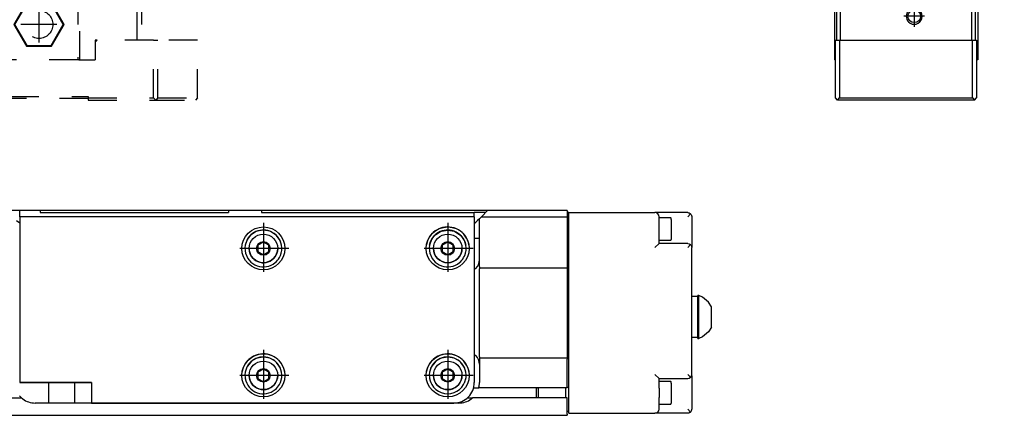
# Model space of a CAD drawing. Header units: inches. Extents: x -381 to 15845, y -418 to 176.
# Tile 33 of 35: x 15605 to 15845, y -170 to -73. Entities that reach past the tile are written whole.
import ezdxf

# ---------------------------------------------------------------- set-up
doc = ezdxf.new("R2010")
doc.units = ezdxf.units.IN
doc.linetypes.add('DASHED', pattern=[15, 7, -8])
doc.linetypes.add('DOT_CENTER', pattern=[14, 12, -1, 0, -1])
doc.layers.add('1', color=7, linetype='Continuous')

# ---------------------------------------------------------------- blocks, each defined once
blk = doc.blocks.new('CABEZA_2__26', base_point=(15544.43, -92.97))
at = {"color": 2, "linetype": 'DASHED'}
for p, q in [((15564.43, -65.67), (15564.43, -65.03)), ((15564.43, -67.53), (15564.43, -65.67)), ((15564.45, -65.03), (15564.44, -65.03)), ((15564.52, -65.04), (15564.45, -65.03)), ((15564.6, -65.04), (15564.52, -65.04)), ((15564.63, -65.03), (15564.6, -65.04)), ((15564.67, -65.03), (15564.63, -65.03)), ((15614.23, -65.03), (15614.18, -65.03)), ((15614.25, -65.04), (15614.23, -65.03)), ((15614.34, -65.04), (15614.25, -65.04)), ((15614.41, -65.03), (15614.34, -65.04)), ((15614.42, -65.03), (15614.41, -65.03)), ((15614.43, -65.67), (15614.43, -65.03)), ((15614.43, -67.53), (15614.43, -65.67)), ((15544.43, -67.53), (15544.43, -78.37)), ((15545.43, -67.53), (15544.43, -67.53)), ((15545.43, -78.37), (15545.43, -67.53)), ((15545.43, -67.53), (15559.43, -67.53)), ((15559.43, -83.17), (15559.43, -67.53)), ((15559.93, -67.53), (15559.43, -67.53)), ((15559.93, -67.53), (15559.93, -83.17)), ((15578.93, -67.53), (15559.93, -67.53)), ((15566.37, -69.22), (15563.3, -74.52)), ((15566.45, -69.37), (15563.48, -74.52)), ((15566.45, -69.37), (15566.37, -69.22)), ((15572.49, -69.22), (15566.37, -69.22)), ((15572.4, -69.37), (15566.45, -69.37)), ((15572.4, -69.37), (15572.49, -69.22)), ((15575.37, -74.52), (15572.4, -69.37)), ((15575.55, -74.52), (15572.49, -69.22)), ((15578.93, -83.17), (15578.93, -67.53)), ((15579.43, -67.53), (15578.93, -67.53)), ((15579.43, -67.53), (15579.43, -83.17)), ((15579.43, -67.53), (15599.43, -67.53)), ((15599.43, -67.53), (15599.43, -83.17)), ((15599.43, -67.53), (15599.93, -67.53)), ((15599.93, -83.17), (15599.93, -67.53)), ((15618.93, -67.53), (15599.93, -67.53)), ((15606.37, -69.22), (15603.3, -74.52)), ((15606.45, -69.37), (15603.48, -74.52)), ((15612.49, -69.22), (15606.37, -69.22)), ((15606.45, -69.37), (15606.37, -69.22)), ((15612.4, -69.37), (15606.45, -69.37)), ((15612.4, -69.37), (15612.49, -69.22)), ((15615.37, -74.52), (15612.4, -69.37)), ((15615.55, -74.52), (15612.49, -69.22)), ((15618.93, -67.53), (15618.93, -83.17)), ((15619.43, -67.53), (15618.93, -67.53)), ((15619.43, -83.17), (15619.43, -67.53)), ((15619.43, -67.53), (15633.43, -67.53)), ((15633.43, -78.37), (15633.43, -67.53)), ((15633.43, -67.53), (15634.43, -67.53)), ((15634.43, -67.53), (15634.43, -78.37)), ((15566.37, -79.83), (15563.3, -74.52)), ((15563.48, -74.52), (15563.3, -74.52)), ((15566.45, -79.67), (15563.48, -74.52)), ((15575.37, -74.52), (15572.4, -79.67)), ((15575.55, -74.52), (15572.49, -79.83)), ((15575.37, -74.52), (15575.55, -74.52)), ((15603.48, -74.52), (15603.3, -74.52)), ((15603.3, -74.52), (15606.37, -79.83)), ((15603.48, -74.52), (15606.45, -79.67)), ((15612.4, -79.67), (15615.37, -74.52)), ((15612.49, -79.83), (15615.55, -74.52)), ((15615.37, -74.52), (15615.55, -74.52)), ((15544.43, -92.47), (15544.43, -78.37)), ((15544.43, -78.37), (15545.43, -78.37)), ((15545.43, -78.37), (15545.43, -92.47)), ((15545.43, -78.37), (15555.18, -78.37)), ((15555.68, -78.37), (15555.18, -78.37)), ((15555.68, -78.87), (15555.18, -78.37)), ((15555.68, -83.17), (15555.68, -78.37)), ((15555.68, -78.87), (15555.68, -83.17)), ((15623.68, -78.37), (15623.18, -78.37)), ((15623.68, -78.37), (15623.18, -78.87)), ((15623.18, -78.37), (15623.18, -78.87)), ((15623.18, -78.87), (15623.18, -83.17)), ((15637.43, -78.37), (15623.68, -78.37)), ((15637.43, -92.47), (15637.43, -78.37)), ((15637.43, -78.37), (15638.43, -78.37)), ((15638.43, -92.47), (15638.43, -78.37)), ((15648.17, -78.37), (15638.43, -78.37)), ((15648.17, -92.47), (15648.17, -78.37)), ((15566.37, -79.83), (15566.45, -79.67)), ((15572.49, -79.83), (15566.37, -79.83)), ((15572.4, -79.67), (15566.45, -79.67)), ((15572.49, -79.83), (15572.4, -79.67)), ((15606.45, -79.67), (15606.37, -79.83)), ((15606.37, -79.83), (15612.49, -79.83)), ((15606.45, -79.67), (15612.4, -79.67)), ((15612.4, -79.67), (15612.49, -79.83)), ((15555.68, -83.17), (15559.68, -83.17)), ((15559.93, -83.17), (15559.68, -83.17)), ((15578.93, -83.17), (15559.93, -83.17)), ((15579.18, -83.17), (15578.93, -83.17)), ((15579.18, -83.17), (15599.68, -83.17)), ((15599.93, -83.17), (15599.68, -83.17)), ((15618.93, -83.17), (15599.93, -83.17)), ((15619.18, -83.17), (15618.93, -83.17)), ((15619.18, -83.17), (15623.18, -83.17)), ((15544.43, -92.47), (15544.93, -92.97)), ((15544.93, -92.97), (15545.43, -92.47)), ((15557.43, -92.97), (15544.93, -92.97)), ((15545.43, -92.47), (15557.43, -92.47)), ((15557.43, -92.47), (15557.43, -92.07)), ((15557.43, -92.07), (15621.43, -92.07)), ((15557.43, -92.97), (15557.43, -92.47)), ((15621.43, -92.57), (15557.43, -92.57)), ((15621.43, -92.07), (15621.43, -92.47)), ((15621.43, -92.47), (15637.43, -92.47)), ((15621.43, -92.47), (15621.43, -92.97)), ((15621.43, -92.97), (15637.93, -92.97)), ((15637.43, -92.47), (15637.93, -92.97)), ((15638.43, -92.47), (15637.93, -92.97)), ((15637.93, -92.97), (15647.67, -92.97)), ((15638.43, -92.47), (15648.17, -92.47)), ((15648.17, -92.47), (15647.67, -92.97))]:
    blk.add_line(p, q, dxfattribs=at)
for centre in [(15569.43, -74.52), (15609.43, -74.52)]:
    blk.add_circle(centre, 3.4, dxfattribs=at)
at = {"layer": '1', "color": 2, "linetype": 'DOT_CENTER'}
for p, q in [((15569.43, -70.12), (15569.43, -78.92)), ((15609.43, -70.12), (15609.43, -78.92)), ((15573.83, -74.52), (15565.03, -74.52)), ((15613.83, -74.52), (15605.03, -74.52))]:
    blk.add_line(p, q, dxfattribs=at)
blk = doc.blocks.new('L-148__27', base_point=(624.37, -92.97))
blk.add_blockref('CABEZA_2__26', (15544.43, -92.97))
blk = doc.blocks.new('Alzado2', base_point=(2899, -49))
blk.add_blockref('L-148__27', (624.37, -92.97))
blk = doc.blocks.new('Modulo_izq__L-KT___46', base_point=(15793.63, -70.93))
at = {"color": 7, "linetype": 'Continuous'}
for p, q in [((15793.63, -8.03), (15795.13, -6.53)), ((15794.63, -6.78), (15794.93, -6.48)), ((15794.63, -7.03), (15794.63, -6.78)), ((15794.63, -6.78), (15794.87, -6.78)), ((15794.93, -6.48), (15802.33, -6.48)), ((15807.38, -6.53), (15795.13, -6.53)), ((15802.63, -7.03), (15796.63, -7.03)), ((15802.05, -7.22), (15802.23, -7.11)), ((15802.23, -7.11), (15802.25, -7.1)), ((15802.25, -7.1), (15802.43, -7.05)), ((15802.38, -6.53), (15802.33, -6.48)), ((15802.43, -7.05), (15802.63, -7.03)), ((15833.63, -7.03), (15802.63, -7.03)), ((15804.13, -5.53), (15804.15, -5.38)), ((15804.13, -6.53), (15804.13, -5.53)), ((15804.15, -5.67), (15804.13, -5.53)), ((15804.15, -5.38), (15804.17, -5.33)), ((15804.21, -5.8), (15804.15, -5.67)), ((15804.17, -5.33), (15804.21, -5.25)), ((15804.21, -5.25), (15804.35, -5.11)), ((15804.35, -5.94), (15804.21, -5.8)), ((15804.35, -5.11), (15804.44, -5.06)), ((15804.49, -6), (15804.35, -5.94)), ((15804.44, -5.06), (15804.49, -5.05)), ((15804.49, -5.05), (15804.63, -5.03)), ((15804.63, -6.03), (15804.49, -6)), ((15804.63, -5.03), (15844.63, -5.03)), ((15843.63, -6.03), (15804.63, -6.03)), ((15807.47, -6.54), (15807.48, -6.55)), ((15807.61, -6.67), (15807.61, -6.69)), ((15829.62, -6.83), (15807.64, -6.83)), ((15807.88, -7.03), (15829.38, -7.03)), ((15829.65, -6.69), (15829.65, -6.67)), ((15829.78, -6.55), (15829.79, -6.54)), ((15836.63, -6.53), (15829.88, -6.53)), ((15833.84, -7.05), (15833.63, -7.03)), ((15840.63, -7.03), (15833.63, -7.03)), ((15834.02, -7.1), (15833.84, -7.05)), ((15834.04, -7.11), (15834.02, -7.1)), ((15834.22, -7.22), (15834.04, -7.11)), ((15836.63, -6.53), (15836.64, -6.53)), ((15836.64, -6.53), (15836.66, -6.53)), ((15836.66, -6.53), (15836.67, -6.53)), ((15836.67, -6.53), (15836.68, -6.53)), ((15836.68, -6.53), (15836.72, -6.54)), ((15836.72, -6.54), (15836.73, -6.55)), ((15836.73, -6.55), (15836.74, -6.55)), ((15836.74, -6.55), (15836.76, -6.56)), ((15836.76, -6.56), (15836.78, -6.57)), ((15836.78, -6.57), (15836.79, -6.58)), ((15836.79, -6.58), (15836.82, -6.61)), ((15836.82, -6.61), (15836.85, -6.65)), ((15836.85, -6.65), (15836.85, -6.66)), ((15836.85, -6.66), (15836.86, -6.67)), ((15836.86, -6.67), (15836.86, -6.69)), ((15836.86, -6.69), (15836.87, -6.72)), ((15836.87, -6.72), (15836.88, -6.74)), ((15836.88, -6.74), (15836.88, -6.75)), ((15836.88, -6.75), (15836.88, -6.76)), ((15836.88, -6.76), (15836.88, -6.78)), ((15836.88, -6.78), (15836.88, -7.03)), ((15836.95, -6.83), (15836.88, -6.83)), ((15839.34, -6.83), (15836.95, -6.83)), ((15839.38, -6.83), (15839.34, -6.83)), ((15839.38, -6.76), (15839.39, -6.72)), ((15839.38, -6.78), (15839.38, -6.76)), ((15839.38, -7.03), (15839.38, -6.78)), ((15839.39, -6.7), (15839.4, -6.69)), ((15839.39, -6.72), (15839.39, -6.7)), ((15839.4, -6.67), (15839.41, -6.66)), ((15839.4, -6.69), (15839.4, -6.67)), ((15839.41, -6.66), (15839.43, -6.63)), ((15839.43, -6.63), (15839.44, -6.62)), ((15839.44, -6.62), (15839.48, -6.57)), ((15839.48, -6.57), (15839.5, -6.57)), ((15839.5, -6.57), (15839.51, -6.56)), ((15839.51, -6.56), (15839.52, -6.55)), ((15839.52, -6.55), (15839.53, -6.55)), ((15839.53, -6.55), (15839.54, -6.54)), ((15839.54, -6.54), (15839.57, -6.53)), ((15839.57, -6.53), (15839.58, -6.53)), ((15839.58, -6.53), (15839.59, -6.53)), ((15839.59, -6.53), (15839.6, -6.53)), ((15839.6, -6.53), (15839.62, -6.53)), ((15839.62, -6.53), (15839.63, -6.53)), ((15843.38, -6.53), (15839.63, -6.53)), ((15843.63, -6.03), (15843.78, -6.05)), ((15843.63, -6.78), (15843.63, -12.23)), ((15843.78, -6.05), (15843.91, -6.11)), ((15843.91, -6.11), (15844.05, -6.25)), ((15844.05, -6.25), (15844.11, -6.38)), ((15844.11, -6.38), (15844.13, -6.53)), ((15844.13, -44.04), (15844.13, -6.53)), ((15844.63, -5.03), (15844.78, -5.05)), ((15844.78, -5.05), (15844.91, -5.11)), ((15844.91, -5.11), (15845.05, -5.25)), ((15845.05, -5.25), (15845.11, -5.38)), ((15845.11, -5.38), (15845.13, -5.53)), ((15845.13, -5.53), (15845.13, -44.21)), ((15793.63, -9.28), (15793.63, -8.03)), ((15793.63, -9.28), (15793.63, -18.23)), ((15794.13, -17.03), (15794.13, -9.53)), ((15801.63, -8.03), (15801.71, -7.65)), ((15801.63, -12.53), (15801.63, -8.03)), ((15801.71, -7.65), (15801.93, -7.32)), ((15801.93, -7.32), (15802.05, -7.22)), ((15801.93, -7.32), (15802.63, -8.03)), ((15834.34, -7.32), (15833.63, -8.03)), ((15834.34, -7.32), (15834.22, -7.22)), ((15834.56, -7.65), (15834.34, -7.32)), ((15834.63, -8.03), (15834.56, -7.65)), ((15834.63, -8.03), (15834.63, -10.53)), ((15838.13, -9.08), (15836.88, -9.81)), ((15837.02, -8.03), (15836.99, -8.03)), ((15839.38, -9.81), (15838.13, -9.08)), ((15839.28, -8.03), (15839.25, -8.03)), ((15843.13, -15.03), (15843.13, -9.53)), ((15794.13, -11.03), (15794.13, -9.78)), ((15794.13, -11.05), (15794.13, -11.03)), ((15794.13, -11.03), (15794.13, -14.03)), ((15798.13, -11.08), (15796.88, -11.81)), ((15796.88, -11.81), (15796.88, -13.25)), ((15799.38, -11.81), (15798.13, -11.08)), ((15799.38, -13.25), (15799.38, -11.81)), ((15836.88, -9.81), (15836.88, -11.25)), ((15836.88, -11.25), (15838.13, -11.97)), ((15838.13, -11.97), (15839.38, -11.25)), ((15839.38, -11.25), (15839.38, -9.81)), ((15794.13, -14.03), (15794.13, -14.01)), ((15794.13, -14.03), (15794.13, -18.23)), ((15794.13, -14.03), (15794.13, -35.78)), ((15796.88, -13.25), (15798.13, -13.97)), ((15798.13, -13.97), (15799.38, -13.25)), ((15838.13, -14.03), (15842.13, -14.03)), ((15842.13, -14.03), (15842.52, -14.1)), ((15842.84, -14.32), (15842.13, -15.03)), ((15842.52, -14.1), (15842.84, -14.32)), ((15842.84, -14.32), (15842.94, -14.44)), ((15843.63, -12.23), (15843.33, -12.53)), ((15843.33, -12.53), (15843.63, -12.83)), ((15843.63, -20.53), (15843.63, -12.83)), ((15794.13, -17.03), (15794.16, -16.82)), ((15794.16, -16.82), (15794.21, -16.65)), ((15794.21, -16.65), (15794.22, -16.62)), ((15794.22, -16.62), (15794.32, -16.44)), ((15794.32, -16.44), (15794.43, -16.32)), ((15794.43, -16.32), (15794.75, -16.1)), ((15794.43, -16.32), (15795.13, -17.03)), ((15794.75, -16.1), (15795.13, -16.03)), ((15795.13, -16.03), (15798.13, -16.03)), ((15842.94, -14.44), (15843.05, -14.62)), ((15843.05, -14.62), (15843.06, -14.65)), ((15843.06, -14.65), (15843.11, -14.82)), ((15843.11, -14.82), (15843.13, -15.03)), ((15843.13, -44.03), (15843.13, -15.03)), ((15793.63, -18.23), (15794.13, -18.23)), ((15794.13, -47.63), (15794.13, -17.03)), ((15794.13, -35.79), (15794.13, -18.23)), ((15843.14, -20.97), (15843.13, -20.98)), ((15817.7, -26.51), (15817.81, -26.3)), ((15817.81, -26.3), (15817.82, -26.28)), ((15817.82, -26.28), (15817.84, -26.23)), ((15817.84, -26.23), (15817.9, -26.03)), ((15817.93, -25.56), (15817.87, -25.26)), ((15817.87, -25.26), (15818.06, -25.31)), ((15817.9, -26.03), (15817.91, -25.94)), ((15817.91, -25.94), (15817.93, -25.77)), ((15817.93, -25.64), (15817.93, -25.56)), ((15817.93, -25.77), (15817.93, -25.64)), ((15818.06, -25.31), (15818.12, -25.31)), ((15818.12, -25.31), (15818.24, -25.33)), ((15818.24, -25.33), (15818.49, -25.31)), ((15818.49, -25.31), (15818.86, -25.22)), ((15818.86, -25.22), (15818.88, -25.21)), ((15818.88, -25.21), (15819.02, -25.14)), ((15819.02, -25.14), (15819.11, -25.09)), ((15819.11, -25.09), (15819.19, -25.04)), ((15819.19, -25.04), (15819.41, -24.85)), ((15819.41, -24.85), (15819.46, -24.78)), ((15819.46, -24.78), (15819.63, -24.53)), ((15819.63, -24.53), (15819.77, -24.75)), ((15819.77, -24.75), (15819.85, -24.84)), ((15819.85, -24.84), (15820.04, -25.01)), ((15820.04, -25.01), (15820.15, -25.09)), ((15820.15, -25.09), (15820.24, -25.14)), ((15820.24, -25.14), (15820.36, -25.2)), ((15820.36, -25.2), (15820.39, -25.21)), ((15820.39, -25.21), (15820.73, -25.31)), ((15820.73, -25.31), (15821.02, -25.33)), ((15821.02, -25.33), (15821.1, -25.32)), ((15821.1, -25.32), (15821.21, -25.31)), ((15821.21, -25.31), (15821.4, -25.26)), ((15821.35, -25.51), (15821.34, -25.64)), ((15821.34, -25.64), (15821.34, -25.77)), ((15821.34, -25.77), (15821.35, -25.89)), ((15821.4, -25.26), (15821.35, -25.51)), ((15821.35, -25.89), (15821.37, -26.03)), ((15821.37, -26.03), (15821.43, -26.23)), ((15821.43, -26.23), (15821.44, -26.25)), ((15821.44, -26.25), (15821.45, -26.28)), ((15821.45, -26.28), (15821.57, -26.51)), ((15817.13, -27.03), (15817.35, -26.89)), ((15817.39, -27.2), (15817.13, -27.03)), ((15817.35, -26.89), (15817.45, -26.81)), ((15817.45, -27.25), (15817.39, -27.2)), ((15817.45, -26.81), (15817.62, -26.62)), ((15817.62, -27.44), (15817.45, -27.25)), ((15817.62, -26.62), (15817.7, -26.51)), ((15817.65, -27.47), (15817.62, -27.44)), ((15817.7, -27.55), (15817.65, -27.47)), ((15817.82, -27.78), (15817.7, -27.55)), ((15817.83, -27.8), (15817.82, -27.78)), ((15817.84, -27.83), (15817.83, -27.8)), ((15817.9, -28.03), (15817.84, -27.83)), ((15817.87, -28.8), (15817.92, -28.54)), ((15818.06, -28.75), (15817.87, -28.8)), ((15817.92, -28.17), (15817.9, -28.03)), ((15817.93, -28.28), (15817.92, -28.17)), ((15817.92, -28.54), (15817.93, -28.42)), ((15817.93, -28.42), (15817.93, -28.28)), ((15818.17, -28.74), (15818.06, -28.75)), ((15818.24, -28.73), (15818.17, -28.74)), ((15818.54, -28.75), (15818.24, -28.73)), ((15818.88, -28.84), (15818.54, -28.75)), ((15818.9, -28.85), (15818.88, -28.84)), ((15820.39, -28.84), (15820.24, -28.91)), ((15820.41, -28.83), (15820.39, -28.84)), ((15820.77, -28.74), (15820.41, -28.83)), ((15821.02, -28.73), (15820.77, -28.74)), ((15821.15, -28.74), (15821.02, -28.73)), ((15821.21, -28.75), (15821.15, -28.74)), ((15821.4, -28.8), (15821.21, -28.75)), ((15821.35, -28.12), (15821.34, -28.28)), ((15821.34, -28.28), (15821.34, -28.42)), ((15821.34, -28.42), (15821.34, -28.5)), ((15821.34, -28.5), (15821.4, -28.8)), ((15821.37, -28.03), (15821.35, -28.12)), ((15821.43, -27.83), (15821.37, -28.03)), ((15821.45, -27.78), (15821.43, -27.83)), ((15821.46, -27.76), (15821.45, -27.78)), ((15821.57, -27.55), (15821.46, -27.76)), ((15821.57, -26.51), (15821.62, -26.58)), ((15821.65, -27.43), (15821.57, -27.55)), ((15821.62, -26.58), (15821.64, -26.61)), ((15821.64, -26.61), (15821.82, -26.81)), ((15821.82, -27.25), (15821.65, -27.43)), ((15821.82, -26.81), (15821.88, -26.86)), ((15821.92, -27.17), (15821.82, -27.25)), ((15821.88, -26.86), (15822.13, -27.03)), ((15822.13, -27.03), (15821.92, -27.17)), ((15819.02, -28.91), (15818.9, -28.85)), ((15819.11, -28.96), (15819.02, -28.91)), ((15819.23, -29.04), (15819.11, -28.96)), ((15819.41, -29.22), (15819.23, -29.04)), ((15819.49, -29.31), (15819.41, -29.22)), ((15819.63, -29.53), (15819.49, -29.31)), ((15819.8, -29.27), (15819.63, -29.53)), ((15819.86, -29.21), (15819.8, -29.27)), ((15820.08, -29.02), (15819.86, -29.21)), ((15820.15, -28.96), (15820.08, -29.02)), ((15820.24, -28.91), (15820.15, -28.96)), ((15793.63, -50.63), (15793.63, -36.28)), ((15843.13, -38.53), (15843.38, -38.53)), ((15843.63, -38.78), (15843.63, -43.73)), ((15839.13, -55.11), (15844.13, -44.04)), ((15845.04, -44.62), (15840.22, -55.3)), ((15841.13, -49.19), (15843.13, -44.03)), ((15842.13, -43.84), (15843.13, -44.03)), ((15843.61, -43.82), (15843.01, -45.37)), ((15844.13, -44.04), (15844.38, -44.1)), ((15845.05, -44.59), (15845.04, -44.62)), ((15845.11, -44.42), (15845.05, -44.59)), ((15845.13, -44.21), (15845.11, -44.42)), ((15794.13, -56.63), (15794.13, -47.63)), ((15794.13, -47.63), (15794.16, -47.84)), ((15794.16, -47.84), (15794.21, -48.01)), ((15794.21, -48.01), (15794.22, -48.04)), ((15794.22, -48.04), (15794.32, -48.22)), ((15794.43, -48.34), (15795.13, -47.63)), ((15794.32, -48.22), (15794.43, -48.34)), ((15794.43, -48.34), (15794.75, -48.55)), ((15794.75, -48.55), (15795.13, -48.63)), ((15797.13, -48.63), (15795.13, -48.63)), ((15795.13, -50.27), (15795.13, -50.24)), ((15840.19, -49.83), (15831.38, -49.83)), ((15838.93, -54.83), (15841.13, -49.19)), ((15840.76, -49.65), (15840.19, -48.83)), ((15840.58, -49.75), (15840.19, -49.83)), ((15840.76, -49.65), (15840.58, -49.75)), ((15840.9, -49.53), (15840.76, -49.65)), ((15840.92, -49.52), (15840.9, -49.53)), ((15841.12, -49.21), (15840.92, -49.52)), ((15841.13, -49.19), (15841.12, -49.21)), ((15794.13, -50.88), (15793.88, -50.88)), ((15794.13, -53.63), (15794.13, -50.88)), ((15797.13, -50.69), (15795.88, -51.41)), ((15795.88, -51.41), (15795.88, -52.85)), ((15795.88, -52.85), (15797.13, -53.57)), ((15798.38, -51.41), (15797.13, -50.69)), ((15797.13, -53.57), (15798.38, -52.85)), ((15798.38, -52.85), (15798.38, -51.41)), ((15831.38, -51.88), (15830.13, -52.61)), ((15830.13, -52.61), (15830.13, -54.05)), ((15832.63, -52.61), (15831.38, -51.88)), ((15832.63, -54.05), (15832.63, -52.61)), ((15794.13, -53.98), (15794.13, -53.63)), ((15794.13, -56.03), (15794.13, -53.63)), ((15795.13, -54.02), (15795.13, -53.99)), ((15830.13, -54.05), (15831.38, -54.77)), ((15831.38, -54.77), (15832.63, -54.05)), ((15837.93, -54.64), (15838.93, -54.83)), ((15838.93, -57.83), (15838.93, -54.83)), ((15839.38, -55.17), (15839.13, -55.11)), ((15839.13, -64.03), (15839.13, -55.11)), ((15794.13, -56.03), (15794.1, -56.03)), ((15794.1, -56.03), (15794.1, -58.01)), ((15794.13, -56.63), (15794.19, -56.29)), ((15794.13, -65.93), (15794.13, -56.63)), ((15794.19, -56.29), (15794.21, -56.25)), ((15794.21, -56.25), (15794.37, -55.99)), ((15794.37, -55.99), (15794.43, -55.92)), ((15794.43, -55.92), (15794.75, -55.71)), ((15794.43, -55.92), (15795.13, -56.63)), ((15794.75, -55.71), (15795.13, -55.63)), ((15795.13, -55.63), (15797.13, -55.63)), ((15837.93, -56.83), (15831.38, -56.83)), ((15838.32, -56.9), (15837.93, -56.83)), ((15837.93, -57.83), (15838.64, -57.12)), ((15838.64, -57.12), (15838.32, -56.9)), ((15838.86, -57.45), (15838.64, -57.12)), ((15838.93, -57.83), (15838.86, -57.45)), ((15840.15, -55.5), (15840.13, -55.71)), ((15840.13, -55.71), (15840.13, -64.03)), ((15840.21, -55.33), (15840.15, -55.5)), ((15840.22, -55.3), (15840.21, -55.33)), ((15794.13, -58.01), (15794.1, -58.01)), ((15838.93, -57.83), (15838.93, -65.93)), ((15839.63, -64.53), (15838.93, -64.53)), ((15839.15, -64.17), (15839.13, -64.03)), ((15839.21, -64.3), (15839.15, -64.17)), ((15839.35, -64.44), (15839.21, -64.3)), ((15839.49, -64.5), (15839.35, -64.44)), ((15839.63, -64.53), (15839.49, -64.5)), ((15839.78, -64.5), (15839.63, -64.53)), ((15839.91, -64.44), (15839.78, -64.5)), ((15840.05, -64.3), (15839.91, -64.44)), ((15840.11, -64.17), (15840.05, -64.3)), ((15840.13, -64.03), (15840.11, -64.17)), ((15833.93, -70.93), (15799.13, -70.93))]:
    blk.add_line(p, q, dxfattribs=at)
for centre, radius in [((15838.13, -10.53), 2.75), ((15798.13, -12.53), 2.75), ((15819.63, -27.03), 4), ((15797.13, -52.13), 2.75), ((15831.38, -53.33), 2.75)]:
    blk.add_circle(centre, radius, dxfattribs=at)
for centre, radius, start, end in [((15794.63, -7.53), 0.5, 90, 180), ((15796.63, -9.53), 2.5, 90, 180), ((15807.38, -6.78), 0.25, 69.001, 90.001), ((15807.38, -6.78), 0.25, 0, 90), ((15807.38, -6.78), 0.25, 24.0004, 66), ((15807.38, -6.78), 0.25, 359.9995, 20.9999), ((15807.88, -6.78), 0.25, 180, 270), ((15829.38, -6.78), 0.25, 270, 0), ((15829.88, -6.78), 0.25, 90, 180), ((15829.88, -6.78), 0.25, 158.9993, 179.9998), ((15829.88, -6.78), 0.25, 114.0002, 155.9998), ((15829.88, -6.78), 0.25, 89.9993, 110.999), ((15836.63, -6.78), 0.25, 0, 90), ((15839.63, -6.78), 0.25, 90, 180), ((15840.63, -9.53), 2.5, 0, 90), ((15843.38, -6.78), 0.25, 0, 90), ((15793.88, -9.28), 0.25, 180.0001, 270), ((15793.88, -9.78), 0.25, 0, 90), ((15838.13, -10.53), 3.5, 180, 270), ((15798.13, -12.53), 3.5, 270, 0), ((15843.38, -21.03), 0.25, 89.9999, 168.0002), ((15843.38, -20.53), 0.25, 270.0001, 0.0001), ((15793.88, -36.28), 0.25, 90, 180), ((15793.88, -35.77), 0.252, 269.593, 359.5958), ((15843.38, -38.78), 0.25, 0, 90), ((15842.59, -45.74), 0.25, 68.3115, 95.9995), ((15842.78, -45.28), 0.25, 248.3115, 338.6933), ((15843.38, -43.73), 0.25, 338.6933, 0), ((15797.13, -52.13), 3.5, 270, 90), ((15831.38, -53.33), 3.5, 90, 270), ((15793.88, -50.63), 0.25, 180, 270), ((15794.38, -53.63), 0.25, 171.0011, 180.0011), ((15799.13, -65.93), 5, 180, 270), ((15833.93, -65.93), 5, 270, 0)]:
    blk.add_arc(centre, radius, start, end, dxfattribs=at)
at = {"layer": '1', "color": 2, "linetype": 'DOT_CENTER'}
for p, q in [((15838.13, -6.78), (15838.13, -14.28)), ((15798.13, -8.78), (15798.13, -16.28)), ((15841.88, -10.53), (15834.38, -10.53)), ((15801.88, -12.53), (15794.38, -12.53)), ((15819.63, -22.03), (15819.63, -32.03)), ((15824.63, -27.03), (15814.63, -27.03)), ((15797.13, -48.38), (15797.13, -55.88)), ((15831.38, -49.58), (15831.38, -57.08)), ((15800.88, -52.13), (15793.38, -52.13)), ((15835.13, -53.33), (15827.63, -53.33))]:
    blk.add_line(p, q, dxfattribs=at)
blk = doc.blocks.new('Modulo_der__22-ET___47', base_point=(15793.63, -67.31))
at = {"color": 7, "linetype": 'Continuous'}
for p, q in [((15793.63, -8.33), (15793.63, -18.23)), ((15794.13, -18.23), (15793.63, -18.23)), ((15794.13, -58.01), (15794.13, -58.03))]:
    blk.add_line(p, q, dxfattribs=at)
blk.add_arc((15833.93, -65.93), 5, 344.0001, 352.0001, dxfattribs=at)
blk = doc.blocks.new('CABEZA__48', base_point=(15803.63, -92.97))
at = {"color": 7, "linetype": 'Continuous'}
for p, q in [((15838.13, -78.37), (15838.13, -68.64)), ((15838.63, -67.62), (15838.63, -83.17)), ((15803.63, -70.93), (15803.63, -83.17)), ((15804.13, -70.93), (15804.13, -78.37)), ((15805.13, -78.37), (15805.13, -70.93)), ((15822.08, -70.93), (15821.75, -71.14)), ((15824.51, -71.14), (15824.18, -70.93)), ((15837.13, -69.76), (15837.13, -78.37)), ((15803.88, -78.37), (15804.88, -78.37)), ((15803.88, -92.47), (15803.88, -78.37)), ((15804.88, -78.37), (15804.88, -92.47)), ((15804.88, -78.37), (15837.38, -78.37)), ((15837.38, -78.37), (15838.38, -78.37)), ((15837.38, -92.47), (15837.38, -78.37)), ((15838.38, -78.37), (15838.38, -92.47)), ((15803.88, -83.17), (15803.63, -83.17)), ((15838.63, -83.17), (15838.38, -83.17)), ((15804.38, -92.97), (15803.88, -92.47)), ((15804.38, -92.97), (15804.88, -92.47)), ((15837.88, -92.97), (15804.38, -92.97)), ((15804.88, -92.47), (15837.38, -92.47)), ((15837.38, -92.47), (15837.88, -92.97)), ((15837.88, -92.97), (15838.38, -92.47))]:
    blk.add_line(p, q, dxfattribs=at)
blk.add_circle((15823.13, -72.52), 1.55, dxfattribs=at)
for start, end in [(135.0002, 224.9998), (224.9998, 44.9998)]:
    blk.add_arc((15823.13, -72.52), 1.95, start, end, dxfattribs=at)
at = {"layer": '1', "color": 2, "linetype": 'DOT_CENTER'}
for p, q in [((15823.13, -69.97), (15823.13, -75.07)), ((15825.68, -72.52), (15820.58, -72.52))]:
    blk.add_line(p, q, dxfattribs=at)
blk = doc.blocks.new('Modulos_intermedio__FL-14___49', base_point=(15794.13, -64.53))
at = {"color": 7, "linetype": 'Continuous'}
for p, q in [((15804.13, -5.53), (15804.15, -5.38)), ((15804.15, -5.38), (15804.17, -5.33)), ((15804.17, -5.33), (15804.21, -5.25)), ((15804.35, -5.11), (15804.44, -5.06)), ((15804.44, -5.06), (15804.49, -5.05)), ((15843.63, -6.03), (15843.78, -6.05)), ((15843.82, -6.06), (15843.91, -6.11)), ((15844.63, -5.03), (15844.78, -5.05)), ((15844.91, -5.11), (15844.98, -5.17)), ((15845.05, -5.25), (15845.09, -5.33)), ((15845.11, -5.38), (15845.13, -5.53)), ((15794.13, -35.79), (15794.13, -35.78)), ((15794.13, -56.03), (15794.13, -53.98)), ((15839.78, -64.5), (15839.63, -64.53)), ((15839.91, -64.44), (15839.82, -64.49)), ((15840.05, -64.3), (15839.91, -64.44)), ((15840.11, -64.17), (15840.05, -64.3))]:
    blk.add_line(p, q, dxfattribs=at)
blk = doc.blocks.new('L-148__50', base_point=(15793.63, -92.97))
for name, p in [('Modulo_izq__L-KT___46', (15793.63, -70.93)), ('Modulos_intermedio__FL-14___49', (15794.13, -64.53)), ('Modulo_der__22-ET___47', (15793.63, -67.31)), ('CABEZA__48', (15803.63, -92.97))]:
    blk.add_blockref(name, p)
blk = doc.blocks.new('Izquierda1', base_point=(15819.38, -49))
blk.add_blockref('L-148__50', (15793.63, -92.97))
blk = doc.blocks.new('Modulo_der__22-ET___55', base_point=(13271.93, -169.98))
at = {"color": 7, "linetype": 'Continuous'}
for p, q in [((15604.73, -119.98), (15601.51, -119.98)), ((15604.73, -121.47), (15604.73, -119.98)), ((15609.73, -119.98), (15604.73, -119.98)), ((15609.73, -119.98), (15609.73, -120.47)), ((15655.73, -119.98), (15609.73, -119.98)), ((15655.73, -119.98), (15655.73, -120.47)), ((15663.73, -119.98), (15655.73, -119.98)), ((15663.73, -119.98), (15663.73, -120.47)), ((15718.95, -119.98), (15663.73, -119.98)), ((15717.45, -121.48), (15718.95, -119.98)), ((15738.43, -119.98), (15718.95, -119.98)), ((15738.43, -119.98), (15738.43, -121.48)), ((15603.94, -122.41), (15604.73, -122.94)), ((15715.73, -121.47), (15604.73, -121.47)), ((15604.73, -121.47), (15604.73, -161.97)), ((15609.73, -120.47), (15655.73, -120.47)), ((15663.73, -120.47), (15715.73, -120.47)), ((15715.73, -121.47), (15715.73, -120.47)), ((15718.45, -120.48), (15715.73, -120.47)), ((15715.73, -121.47), (15715.73, -161.97)), ((15716.09, -122.79), (15716.34, -122.58)), ((15716.34, -122.58), (15716.37, -122.55)), ((15716.51, -122.41), (15716.37, -122.55)), ((15716.54, -122.38), (15716.51, -122.41)), ((15716.98, -121.95), (15716.54, -122.38)), ((15716.98, -121.95), (15717.45, -121.48)), ((15716.98, -133.73), (15716.98, -121.95)), ((15717.45, -121.48), (15738.43, -121.48)), ((15738.83, -120.48), (15738.43, -120.48)), ((15738.43, -120.58), (15738.83, -120.58)), ((15738.43, -120.98), (15738.83, -120.98)), ((15738.43, -121.48), (15738.43, -133.73)), ((15738.83, -122.98), (15738.83, -120.48)), ((15738.83, -120.48), (15759.83, -120.48)), ((15767.83, -120.48), (15759.83, -120.48)), ((15760.83, -122.98), (15760.83, -121.48)), ((15763.63, -121.73), (15760.83, -121.73)), ((15763.7, -121.74), (15763.63, -121.73)), ((15763.8, -121.83), (15763.7, -121.74)), ((15763.83, -122.12), (15763.8, -121.83)), ((15763.83, -122.12), (15763.83, -124.48)), ((15767.83, -120.48), (15768.04, -120.5)), ((15768.53, -120.77), (15767.83, -121.48)), ((15768.04, -120.5), (15768.21, -120.56)), ((15768.14, -120.54), (15768.17, -120.54)), ((15768.17, -120.54), (15768.21, -120.56)), ((15768.21, -120.56), (15768.23, -120.57)), ((15768.23, -120.57), (15768.42, -120.67)), ((15768.42, -120.67), (15768.53, -120.77)), ((15768.45, -120.7), (15768.47, -120.71)), ((15768.47, -120.71), (15768.53, -120.77)), ((15768.53, -120.77), (15768.57, -120.81)), ((15768.57, -120.81), (15768.69, -120.98)), ((15768.69, -120.98), (15768.75, -121.1)), ((15768.69, -120.98), (15768.75, -121.1)), ((15768.75, -121.1), (15768.78, -121.17)), ((15768.78, -121.17), (15768.82, -121.38)), ((15768.79, -121.24), (15768.81, -121.31)), ((15768.81, -121.31), (15768.82, -121.35)), ((15768.82, -121.38), (15768.83, -121.48)), ((15768.83, -121.48), (15768.83, -124.48)), ((15662.69, -125), (15662.5, -125.07)), ((15664.17, -124.73), (15662.69, -125)), ((15664.23, -124.72), (15664.17, -124.73)), ((15664.28, -124.73), (15664.23, -124.72)), ((15665.77, -125), (15664.28, -124.73)), ((15665.95, -125.07), (15665.77, -125)), ((15707.5, -125.07), (15707.69, -125)), ((15707.69, -125), (15709.17, -124.73)), ((15709.17, -124.73), (15709.23, -124.72)), ((15709.23, -124.72), (15709.28, -124.73)), ((15709.28, -124.73), (15710.77, -125)), ((15710.77, -125), (15710.95, -125.07)), ((15715.73, -123.05), (15715.75, -123.04)), ((15715.75, -123.04), (15716.08, -122.8)), ((15716.08, -122.8), (15716.09, -122.79)), ((15738.83, -166.98), (15738.83, -122.98)), ((15760.83, -127.98), (15760.83, -122.98)), ((15763.83, -124.48), (15763.83, -127.03)), ((15768.83, -124.48), (15768.83, -128.98)), ((15660.33, -126.97), (15660.07, -127.5)), ((15661.03, -126.06), (15660.33, -126.97)), ((15661.05, -126.04), (15661.03, -126.06)), ((15661.33, -125.78), (15661.05, -126.04)), ((15662.49, -125.08), (15661.33, -125.78)), ((15662.5, -125.07), (15662.49, -125.08)), ((15665.97, -125.08), (15665.95, -125.07)), ((15667.12, -125.78), (15665.97, -125.08)), ((15667.41, -126.04), (15667.12, -125.78)), ((15667.42, -126.06), (15667.41, -126.04)), ((15668.12, -126.97), (15667.42, -126.06)), ((15668.38, -127.5), (15668.12, -126.97)), ((15705.07, -127.5), (15705.33, -126.97)), ((15705.33, -126.97), (15706.03, -126.06)), ((15706.03, -126.06), (15706.05, -126.04)), ((15706.05, -126.04), (15706.33, -125.78)), ((15706.33, -125.78), (15707.49, -125.08)), ((15707.49, -125.08), (15707.5, -125.07)), ((15710.95, -125.07), (15710.97, -125.08)), ((15710.97, -125.08), (15712.12, -125.78)), ((15712.12, -125.78), (15712.41, -126.04)), ((15712.41, -126.04), (15712.42, -126.06)), ((15712.42, -126.06), (15713.12, -126.97)), ((15713.12, -126.97), (15713.38, -127.5)), ((15716.98, -126.83), (15715.73, -126.83)), ((15760.83, -127.23), (15763.63, -127.23)), ((15763.63, -127.23), (15763.7, -127.22)), ((15763.7, -127.22), (15763.8, -127.13)), ((15763.8, -127.13), (15763.83, -127.03)), ((15660.07, -127.5), (15659.8, -128.44)), ((15664.23, -127.69), (15662.9, -128.46)), ((15664.23, -127.69), (15662.9, -128.46)), ((15662.9, -128.46), (15662.9, -129.99)), ((15665.56, -128.46), (15664.23, -127.69)), ((15665.56, -128.46), (15664.23, -127.69)), ((15665.56, -129.99), (15665.56, -128.46)), ((15668.66, -128.44), (15668.38, -127.5)), ((15704.8, -128.44), (15705.07, -127.5)), ((15709.23, -127.69), (15707.9, -128.46)), ((15709.23, -127.69), (15707.9, -128.46)), ((15707.9, -128.46), (15707.9, -129.99)), ((15710.56, -128.46), (15709.23, -127.69)), ((15710.56, -128.46), (15709.23, -127.69)), ((15710.56, -129.99), (15710.56, -128.46)), ((15713.38, -127.5), (15713.66, -128.44)), ((15760.83, -127.98), (15759.83, -128.98)), ((15767.83, -127.98), (15760.83, -127.98)), ((15767.83, -127.98), (15768.21, -128.06)), ((15768.53, -128.27), (15767.83, -128.98)), ((15768.21, -128.06), (15768.53, -128.27)), ((15768.53, -128.27), (15768.57, -128.31)), ((15768.57, -128.31), (15768.69, -128.48)), ((15768.69, -128.48), (15768.75, -128.6)), ((15768.75, -128.6), (15768.78, -128.67)), ((15768.78, -128.67), (15768.82, -128.88)), ((15768.82, -128.88), (15768.83, -128.98)), ((15768.83, -159.98), (15768.83, -128.98)), ((15662.9, -129.99), (15664.23, -130.76)), ((15664.23, -130.76), (15665.56, -129.99)), ((15707.9, -129.99), (15709.23, -130.76)), ((15709.23, -130.76), (15710.56, -129.99)), ((15716.1, -134.1), (15715.73, -134.35)), ((15716.98, -133.73), (15716.98, -133.98)), ((15716.98, -133.98), (15738.43, -133.98)), ((15716.98, -133.98), (15716.98, -134.23)), ((15716.98, -155.73), (15716.98, -134.23)), ((15738.43, -133.73), (15738.43, -133.98)), ((15738.43, -133.98), (15738.43, -134.23)), ((15738.43, -134.23), (15738.43, -155.73)), ((15770.33, -140.98), (15768.83, -140.98)), ((15770.58, -140.73), (15770.33, -140.73)), ((15770.33, -151.23), (15770.33, -140.73)), ((15771.41, -141.13), (15770.58, -140.73)), ((15770.58, -151.23), (15770.58, -140.73)), ((15772.9, -142.38), (15771.41, -141.13)), ((15773.63, -143.48), (15772.9, -142.38)), ((15773.63, -148.48), (15773.63, -143.48)), ((15773.63, -148.48), (15772.9, -149.59)), ((15770.33, -150.98), (15768.83, -150.98)), ((15770.33, -151.23), (15770.58, -151.23)), ((15771.41, -150.84), (15770.58, -151.23)), ((15772.9, -149.59), (15771.41, -150.84)), ((15662.49, -156.08), (15661.33, -156.78)), ((15662.5, -156.07), (15662.49, -156.08)), ((15662.69, -156), (15662.5, -156.07)), ((15664.15, -155.74), (15662.69, -156)), ((15664.23, -155.72), (15664.15, -155.74)), ((15664.31, -155.74), (15664.23, -155.72)), ((15665.77, -156), (15664.31, -155.74)), ((15665.95, -156.07), (15665.77, -156)), ((15665.97, -156.08), (15665.95, -156.07)), ((15667.12, -156.78), (15665.97, -156.08)), ((15707.49, -156.08), (15706.33, -156.78)), ((15707.5, -156.07), (15707.49, -156.08)), ((15707.69, -156), (15707.5, -156.07)), ((15709.15, -155.74), (15707.69, -156)), ((15709.23, -155.72), (15709.15, -155.74)), ((15709.31, -155.74), (15709.23, -155.72)), ((15710.77, -156), (15709.31, -155.74)), ((15710.95, -156.07), (15710.77, -156)), ((15710.97, -156.08), (15710.95, -156.07)), ((15712.12, -156.78), (15710.97, -156.08)), ((15715.73, -155.11), (15716.1, -155.36)), ((15716.98, -155.73), (15716.98, -155.98)), ((15738.43, -155.98), (15716.98, -155.98)), ((15716.98, -155.98), (15716.98, -156.23)), ((15716.98, -156.23), (15716.98, -161.98)), ((15738.43, -155.73), (15738.43, -155.98)), ((15738.43, -155.98), (15738.43, -156.23)), ((15738.43, -162.98), (15738.43, -156.23)), ((15660.07, -158.5), (15659.8, -159.44)), ((15660.33, -157.97), (15660.07, -158.5)), ((15661.05, -157.04), (15660.33, -157.97)), ((15661.33, -156.78), (15661.05, -157.04)), ((15667.41, -157.04), (15667.12, -156.78)), ((15668.12, -157.97), (15667.41, -157.04)), ((15668.38, -158.5), (15668.12, -157.97)), ((15668.66, -159.44), (15668.38, -158.5)), ((15705.07, -158.5), (15704.8, -159.44)), ((15705.33, -157.97), (15705.07, -158.5)), ((15706.05, -157.04), (15705.33, -157.97)), ((15706.33, -156.78), (15706.05, -157.04)), ((15712.41, -157.04), (15712.12, -156.78)), ((15713.12, -157.97), (15712.41, -157.04)), ((15713.38, -158.5), (15713.12, -157.97)), ((15713.66, -159.44), (15713.38, -158.5)), ((15664.23, -158.69), (15662.9, -159.46)), ((15664.23, -158.69), (15662.9, -159.46)), ((15662.9, -159.46), (15662.9, -160.99)), ((15662.9, -160.99), (15664.23, -161.76)), ((15665.56, -159.46), (15664.23, -158.69)), ((15665.56, -159.46), (15664.23, -158.69)), ((15664.23, -161.76), (15665.56, -160.99)), ((15665.56, -160.99), (15665.56, -159.46)), ((15709.23, -158.69), (15707.9, -159.46)), ((15709.23, -158.69), (15707.9, -159.46)), ((15707.9, -159.46), (15707.9, -160.99)), ((15707.9, -160.99), (15709.23, -161.76)), ((15710.56, -159.46), (15709.23, -158.69)), ((15710.56, -159.46), (15709.23, -158.69)), ((15709.23, -161.76), (15710.56, -160.99)), ((15710.56, -160.99), (15710.56, -159.46)), ((15760.83, -160.98), (15759.83, -159.98)), ((15760.83, -163.33), (15760.83, -160.98)), ((15760.83, -160.98), (15767.83, -160.98)), ((15768.53, -160.69), (15767.83, -159.98)), ((15767.83, -160.98), (15768.21, -160.9)), ((15768.21, -160.9), (15768.53, -160.69)), ((15768.53, -160.69), (15768.57, -160.65)), ((15768.57, -160.65), (15768.69, -160.48)), ((15768.69, -160.48), (15768.75, -160.36)), ((15768.75, -160.36), (15768.78, -160.29)), ((15768.78, -160.29), (15768.82, -160.08)), ((15768.83, -160.32), (15768.81, -160.15)), ((15768.82, -160.08), (15768.83, -159.98)), ((15768.83, -160.32), (15768.83, -164.48)), ((15604.73, -161.97), (15622.23, -161.97)), ((15622.23, -161.97), (15604.73, -161.97)), ((15611.78, -161.97), (15611.78, -166.98)), ((15618.08, -161.97), (15618.08, -166.98)), ((15622.23, -161.97), (15622.23, -166.97)), ((15715.48, -163.24), (15716.82, -163.24)), ((15716.82, -163.23), (15716.87, -163.03)), ((15716.85, -163.11), (15716.82, -163.21)), ((15716.82, -163.21), (15716.82, -163.23)), ((15716.82, -163.24), (15716.82, -163.23)), ((15738.43, -163.23), (15716.82, -163.23)), ((15716.87, -163), (15716.85, -163.1)), ((15716.85, -163.1), (15716.85, -163.11)), ((15716.87, -163.03), (15716.88, -162.96)), ((15716.88, -162.98), (15716.87, -163)), ((15716.88, -162.98), (15716.98, -161.98)), ((15731.08, -163.23), (15730.83, -163.48)), ((15731.33, -163.23), (15731.33, -163.42)), ((15731.33, -163.42), (15731.33, -165.54)), ((15738.03, -163.23), (15738.03, -165.73)), ((15738.43, -162.98), (15738.43, -163.23)), ((15763.63, -161.73), (15760.83, -161.73)), ((15760.83, -163.33), (15760.83, -165.63)), ((15763.7, -161.74), (15763.63, -161.73)), ((15763.8, -161.83), (15763.7, -161.74)), ((15763.83, -162.12), (15763.8, -161.83)), ((15763.83, -162.12), (15763.83, -167.03)), ((13273.63, -165.73), (15605.17, -165.73)), ((15604.69, -165.24), (15605.09, -165.66)), ((15605.09, -165.66), (15605.17, -165.73)), ((15605.23, -165.77), (15605.17, -165.73)), ((15605.3, -165.84), (15605.23, -165.77)), ((15605.32, -165.85), (15605.3, -165.84)), ((15605.33, -165.86), (15605.32, -165.85)), ((15605.36, -165.89), (15605.33, -165.86)), ((15713.95, -165.72), (15715.3, -165.72)), ((15714.96, -165.99), (15715.2, -165.8)), ((15715.14, -165.85), (15715.01, -165.95)), ((15715.22, -165.79), (15715.14, -165.85)), ((15715.24, -165.77), (15715.22, -165.79)), ((15715.22, -165.79), (15715.24, -165.77)), ((15715.24, -165.77), (15715.27, -165.74)), ((15715.26, -165.75), (15715.24, -165.77)), ((15715.28, -165.73), (15715.26, -165.75)), ((15715.27, -165.74), (15715.28, -165.73)), ((15715.28, -165.73), (15715.3, -165.72)), ((15738.43, -165.73), (15715.28, -165.73)), ((15730.83, -163.48), (15730.83, -164.48)), ((15730.83, -164.48), (15730.83, -165.48)), ((15730.83, -165.48), (15731.07, -165.73)), ((15731.33, -165.54), (15731.33, -165.73)), ((15738.43, -165.98), (15738.43, -165.73)), ((15760.83, -166.98), (15760.83, -165.63)), ((15768.83, -164.48), (15768.83, -168.48)), ((15605.44, -165.95), (15605.36, -165.89)), ((15605.46, -165.96), (15605.44, -165.95)), ((15605.48, -165.98), (15605.46, -165.96)), ((15711.98, -166.98), (15608.48, -166.98)), ((15622.23, -166.97), (15710.73, -166.97)), ((15652.81, -166.97), (15651.04, -166.97)), ((15710.73, -166.97), (15655.92, -166.97)), ((15656.99, -166.97), (15656.98, -166.98)), ((15713.89, -166.6), (15713.9, -166.59)), ((15715.01, -165.95), (15714.98, -165.98)), ((15738.43, -169.73), (15738.43, -165.98)), ((15738.83, -169.48), (15738.83, -166.98)), ((15760.83, -168.48), (15760.83, -166.98)), ((15760.83, -167.23), (15763.63, -167.23)), ((15763.63, -167.23), (15763.7, -167.22)), ((15763.7, -167.22), (15763.8, -167.13)), ((15763.8, -167.13), (15763.83, -167.03)), ((13273.63, -169.98), (15738.43, -169.98)), ((15738.43, -168.98), (15738.83, -168.98)), ((15738.43, -169.73), (15738.43, -169.98)), ((15738.83, -169.48), (15759.83, -169.48)), ((15767.83, -169.48), (15759.83, -169.48)), ((15767.83, -168.48), (15768.53, -169.19)), ((15768.04, -169.46), (15767.83, -169.48)), ((15768.21, -169.4), (15768.04, -169.46)), ((15768.23, -169.39), (15768.21, -169.4)), ((15768.42, -169.29), (15768.23, -169.39)), ((15768.53, -169.19), (15768.42, -169.29)), ((15768.53, -169.19), (15768.57, -169.15)), ((15768.57, -169.15), (15768.69, -168.98)), ((15768.69, -168.98), (15768.75, -168.86)), ((15768.75, -168.86), (15768.78, -168.79)), ((15768.78, -168.79), (15768.82, -168.58)), ((15768.82, -168.58), (15768.83, -168.48))]:
    blk.add_line(p, q, dxfattribs=at)
for centre, radius in [((15664.23, -129.22), 5.25), ((15709.23, -129.22), 5.25), ((15664.23, -129.22), 3.49), ((15709.23, -129.22), 3.49), ((15664.23, -129.22), 1.66), ((15709.23, -129.22), 1.66), ((15664.23, -160.22), 5.25), ((15709.23, -160.22), 5.25), ((15664.23, -160.22), 3.49), ((15664.23, -160.22), 1.66), ((15709.23, -160.22), 3.49), ((15709.23, -160.22), 1.66)]:
    blk.add_circle(centre, radius, dxfattribs=at)
for centre, radius, start, end in [((15759.83, -121.48), 1, 0, 90), ((15664.23, -129.22), 4.5, 69.9998, 170.0003), ((15664.23, -129.22), 4.5, 10.0004, 70.0003), ((15709.23, -129.22), 5.25, 110.0064, 170.0038), ((15709.23, -129.22), 4.5, 69.9998, 170.0003), ((15709.23, -129.22), 5.25, 9.9984, 110.0014), ((15709.23, -129.22), 4.5, 10.0004, 70.0003), ((15664.23, -129.22), 4.5, 170.0046, 202.5061), ((15664.23, -129.22), 3.49, 180.0011, 315.0003), ((15664.23, -129.22), 3.49, 314.9905, 359.9913), ((15664.23, -129.22), 4.5, 337.4943, 9.995), ((15709.23, -129.22), 4.5, 170.0046, 202.5061), ((15709.23, -129.22), 3.49, 180, 0), ((15709.23, -129.22), 4.5, 337.4943, 9.995), ((15664.23, -129.22), 4.5, 190.0005, 309.9997), ((15664.23, -129.22), 4.5, 310.001, 349.9999), ((15709.23, -129.22), 4.5, 190.0005, 309.9997), ((15709.23, -129.22), 4.5, 310.001, 349.9999), ((15713.98, -131.98), 3, 314.9951, 359.9973), ((15664.23, -160.22), 5.25, 110.0064, 170.0039), ((15664.23, -160.22), 4.5, 69.9997, 170.0005), ((15664.23, -160.22), 5.25, 9.9983, 110.0015), ((15664.23, -160.22), 4.5, 10.0003, 70.0003), ((15709.23, -160.22), 5.25, 110.0064, 170.0039), ((15709.23, -160.22), 4.5, 69.9997, 170.0005), ((15709.23, -160.22), 5.25, 9.9983, 110.0015), ((15709.23, -160.22), 4.5, 10.0003, 70.0003), ((15713.98, -157.48), 3, 0.0027, 45.0049), ((15664.23, -160.22), 4.5, 170.0046, 202.5061), ((15664.23, -160.22), 4.5, 190.0006, 309.9996), ((15664.23, -160.22), 3.49, 180.0111, 202.5111), ((15664.23, -160.22), 3.49, 202.4995, 359.9992), ((15664.23, -160.22), 4.5, 310.001, 349.9999), ((15664.23, -160.22), 4.5, 337.4943, 9.995), ((15709.23, -160.22), 4.5, 170.0046, 202.5061), ((15709.23, -160.22), 4.5, 190.0011, 349.9989), ((15709.23, -160.22), 3.49, 180.0111, 202.5111), ((15709.23, -160.22), 3.49, 202.4995, 359.9992), ((15709.23, -160.22), 4.5, 337.4943, 9.995), ((15710.73, -161.97), 5, 270, 0.0047), ((15710.73, -161.97), 5, 270, 0.0047), ((15608.48, -161.98), 5, 233.1232, 269.9931), ((15711.98, -161.98), 5, 270, 306.8775), ((15759.83, -168.48), 1, 270, 0)]:
    blk.add_arc(centre, radius, start, end, dxfattribs=at)
for points, knots in [([(15611.79, -161.97), (15611.8, -161.97), (15611.89, -161.97), (15612.11, -161.97), (15612.53, -161.97), (15613.12, -161.97), (15613.82, -161.97), (15614.61, -161.97), (15615.41, -161.97), (15616.18, -161.97), (15616.87, -161.97), (15617.42, -161.97), (15617.8, -161.97), (15618, -161.97), (15618.06, -161.97)], [0, 0, 0, 0, 0.021123, 0.254492, 0.684193, 1.280908, 2.003936, 2.803953, 3.626386, 4.415133, 5.116387, 5.682313, 6.074305, 6.265625, 6.265625, 6.265625, 6.265625]), ([(15634.93, -166.97), (15634.9, -166.97), (15634.79, -166.97), (15634.56, -166.97), (15634.2, -166.97), (15633.74, -166.97), (15633.2, -166.97), (15632.65, -166.97), (15632.12, -166.97), (15631.66, -166.97), (15631.27, -166.97), (15631.1, -166.97), (15630.88, -166.97), (15631.1, -166.97), (15631.27, -166.97), (15631.66, -166.97), (15632.12, -166.97), (15632.65, -166.97), (15633.2, -166.97), (15633.74, -166.97), (15634.2, -166.97), (15634.56, -166.97), (15634.79, -166.97), (15634.9, -166.97), (15634.93, -166.97)], [0, 0, 0, 0, 0.081015, 0.317493, 0.690279, 1.16917, 1.71537, 2.28463, 2.83083, 3.309721, 3.682506, 3.918986, 3.999999, 4.081012, 4.317492, 4.690277, 5.169169, 5.715369, 6.284628, 6.830828, 7.309719, 7.682505, 7.918983, 7.999998, 7.999998, 7.999998, 7.999998]), ([(15655.05, -166.97), (15655.02, -166.97), (15654.88, -166.97), (15654.57, -166.97), (15654.09, -166.97), (15653.45, -166.97), (15652.72, -166.97), (15651.93, -166.97), (15651.14, -166.97), (15650.4, -166.97), (15649.78, -166.97), (15649.25, -166.97), (15649.03, -166.97), (15648.75, -166.97), (15649.03, -166.97), (15649.25, -166.97), (15649.78, -166.97), (15650.4, -166.97), (15651.14, -166.97), (15651.93, -166.97), (15652.72, -166.97), (15653.45, -166.97), (15654.09, -166.97), (15654.57, -166.97), (15654.88, -166.97), (15655.02, -166.97), (15655.05, -166.97)], [0, 0, 0, 0, 0.106483, 0.418671, 0.915292, 1.5625, 2.316191, 3.125, 3.933809, 4.6875, 5.334708, 5.831329, 6.143517, 6.25, 6.356483, 6.668671, 7.165292, 7.8125, 8.566191, 9.375, 10.183809, 10.9375, 11.584708, 12.081329, 12.393517, 12.5, 12.5, 12.5, 12.5])]:
    blk.add_open_spline(points, degree=3, knots=knots, dxfattribs=at)
at = {"layer": '1', "color": 2, "linetype": 'DOT_CENTER'}
for p, q in [((15664.23, -122.97), (15664.23, -135.47)), ((15709.23, -122.97), (15709.23, -135.47)), ((15670.48, -129.22), (15657.98, -129.22)), ((15715.48, -129.22), (15702.98, -129.22)), ((15664.23, -153.97), (15664.23, -166.47)), ((15709.23, -153.97), (15709.23, -166.47)), ((15670.48, -160.22), (15657.98, -160.22)), ((15715.48, -160.22), (15702.98, -160.22))]:
    blk.add_line(p, q, dxfattribs=at)
blk = doc.blocks.new('L-148__61', base_point=(624.37, -171.48))
blk.add_blockref('Modulo_der__22-ET___55', (13271.93, -169.98))
blk = doc.blocks.new('Superior1', base_point=(2899, -145.73))
blk.add_blockref('L-148__61', (624.37, -171.48))

msp = doc.modelspace()

# ---------------------------------------------------------------- block references
for name, p in [('Alzado2', (2899, -49)), ('Izquierda1', (15819.38, -49)), ('Superior1', (2899, -145.73))]:
    msp.add_blockref(name, p)

doc.saveas('drawing.dxf')
